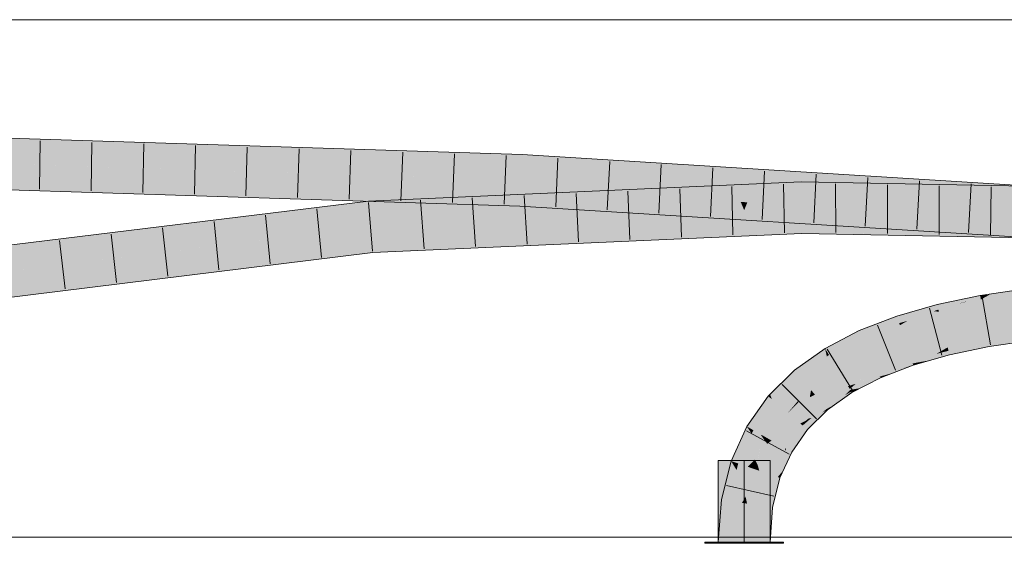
# Model space of a CAD drawing. Extents: x -620 to 300, y 62 to 1112.
# Tile 139 of 236: x 159.79 to 164.55, y 774.7 to 777.23. Entities that reach past the tile are written whole.
import ezdxf
from ezdxf.lldxf.tags import DXFTag

# ---------------------------------------------------------------- set-up
doc = ezdxf.new("R2010")
doc.units = 0
doc.layers.get('0').update_dxf_attribs({"lineweight": 13})
doc.layers.add('E_Detail_Linie_Text_Bem', color=7, linetype='Continuous', lineweight=13)
for name, color, linetype, lineweight, true_color in [('E_Leerrohr 25-A06GA2AZ8I', 7, 'Continuous', 9, 0xff8000), ('E_Leerrohr 25-Shading', 7, 'Continuous', 9, 0xff8000), ('E_Leerrohr 32-A06GA2B18I', 7, 'Continuous', 9, 0x00b300), ('E_Leerrohr 32-Shading', 7, 'Continuous', 9, 0x00b300)]:
    doc.layers.add(name, color=color, linetype=linetype, lineweight=lineweight, true_color=true_color)
tags = doc.linetypes.add('STRICHPUNKT2-A06GA2B08I', pattern=[12.7, 6.35, -3.175, 0, -3.175]).pattern_tags.tags
tags[10:11] = [DXFTag(74, 4), DXFTag(75, 0), DXFTag(340, '0'), DXFTag(46, 0.0), DXFTag(50, 0.0), DXFTag(44, 0.0), DXFTag(45, 0.0)]
tags[8:9] = [DXFTag(74, 4), DXFTag(75, 0), DXFTag(340, '0'), DXFTag(46, 0.0), DXFTag(50, 0.0), DXFTag(44, 0.0), DXFTag(45, 0.0)]
tags[6:7] = [DXFTag(74, 4), DXFTag(75, 0), DXFTag(340, '0'), DXFTag(46, 0.0), DXFTag(50, 0.0), DXFTag(44, 0.0), DXFTag(45, 0.0)]
tags[4:5] = [DXFTag(74, 4), DXFTag(75, 0), DXFTag(340, '0'), DXFTag(46, 0.0), DXFTag(50, 0.0), DXFTag(44, 0.0), DXFTag(45, 0.0)]

# ---------------------------------------------------------------- blocks, each defined once
blk = doc.blocks.new('Shading-A06GA1NC8I', base_point=(250.7456, 748.2247))
at = {"layer": 'E_Leerrohr 25-Shading', "color": 34, "true_color": 0xb05800}
for points in [[(164.6519, 775.9235), (164.6511, 775.9302), (164.4321, 775.8978), (164.432, 775.8982)], [(164.6519, 775.9235), (164.4321, 775.8978), (164.4771, 775.9025)], [(164.4772, 775.9025), (164.4321, 775.8978), (164.4322, 775.897)], [(164.4354, 775.879), (164.4772, 775.9025), (164.4322, 775.897)], [(164.4354, 775.879), (164.6256, 775.8986), (164.4772, 775.9025), (164.6523, 775.9205)], [(164.6523, 775.9205), (164.6519, 775.9235), (164.4771, 775.9025)], [(164.2242, 775.8551), (164.1428, 775.8318), (164.2258, 775.8484)], [(164.4354, 775.879), (164.4322, 775.897), (164.2242, 775.8551), (164.3966, 775.8909)], [(164.4354, 775.879), (164.2242, 775.8551), (164.2258, 775.8484)], [(164.3551, 775.8672), (164.2258, 775.8484), (164.2302, 775.8306)], [(164.2329, 775.8195), (164.3257, 775.8586), (164.2302, 775.8306)], [(164.2329, 775.8195), (164.4354, 775.879), (164.3257, 775.8586), (164.3698, 775.8694)], [(164.4354, 775.879), (164.2329, 775.8195), (164.4383, 775.8622)], [(164.3698, 775.8694), (164.3551, 775.8672), (164.3257, 775.8586)], [(164.4322, 775.897), (164.432, 775.8982), (164.3966, 775.8909)], [(164.6123, 775.8876), (164.6256, 775.8986), (164.4383, 775.8622), (164.4354, 775.879)], [(164.2089, 775.8228), (164.1428, 775.8318), (164.0407, 775.7646), (164.0291, 775.7993)], [(164.2089, 775.8228), (164.0407, 775.7646), (164.0807, 775.776)], [(164.2329, 775.8195), (164.2089, 775.8228), (164.0807, 775.776)], [(164.2258, 775.8484), (164.1428, 775.8318), (164.2302, 775.8306), (164.2089, 775.8228)], [(164.2089, 775.8228), (164.2329, 775.8195), (164.2302, 775.8306)], [(164.0097, 775.7918), (163.8479, 775.7291), (163.8555, 775.7122)], [(164.0291, 775.7993), (164.0097, 775.7918), (163.863, 775.6957), (163.8555, 775.7122)], [(164.0291, 775.7993), (163.863, 775.6957), (164.0407, 775.7646)], [(163.8479, 775.7291), (163.6824, 775.6425), (163.8555, 775.7122), (163.7009, 775.6121)], [(163.7009, 775.6121), (163.7015, 775.6112), (163.8555, 775.7122), (163.863, 775.6957)], [(164.677, 775.7158), (164.6767, 775.7184), (164.4689, 775.688)], [(164.4694, 775.6851), (164.6777, 775.7097), (164.4689, 775.688), (164.677, 775.7158)], [(164.4694, 775.6851), (164.4689, 775.688), (164.275, 775.6478)], [(164.2758, 775.6445), (164.4707, 775.678), (164.275, 775.6478), (164.4694, 775.6851)], [(164.2778, 775.6365), (164.4725, 775.6678), (164.2758, 775.6445), (164.4707, 775.678)], [(164.4725, 775.6678), (164.2778, 775.6365), (164.4134, 775.6567)], [(164.2791, 775.6313), (164.2837, 775.6123), (164.4725, 775.6678), (164.4753, 775.652)], [(164.4707, 775.678), (164.6791, 775.6987), (164.4694, 775.6851), (164.6777, 775.7097)], [(164.6794, 775.6962), (164.6791, 775.6987), (164.4725, 775.6678), (164.4707, 775.678)], [(164.4725, 775.6678), (164.4753, 775.652), (164.6794, 775.6962), (164.6811, 775.682)], [(163.6824, 775.6425), (163.5346, 775.5374), (163.691, 775.6038), (163.5581, 775.5093)], [(163.6824, 775.6425), (163.691, 775.6038), (163.7009, 775.6121)], [(164.2635, 775.6412), (164.275, 775.6478), (164.0967, 775.5969)], [(164.098, 775.5931), (164.2395, 775.6273), (164.0967, 775.5969), (164.2635, 775.6412)], [(164.1004, 775.5858), (164.2211, 775.6165), (164.098, 775.5931), (164.2395, 775.6273)], [(164.1575, 775.5796), (164.2211, 775.6165), (164.1057, 775.5701), (164.1004, 775.5858)], [(164.1902, 775.5856), (164.2211, 775.6165), (164.1575, 775.5796)], [(164.1902, 775.5856), (164.2837, 775.6123), (164.2211, 775.6165), (164.2791, 775.6313)], [(164.2211, 775.6165), (164.2791, 775.6313), (164.2395, 775.6273), (164.2778, 775.6365)], [(164.2395, 775.6273), (164.2778, 775.6365), (164.2635, 775.6412), (164.2758, 775.6445)], [(164.2758, 775.6445), (164.275, 775.6478), (164.2635, 775.6412)], [(164.2778, 775.6365), (164.2791, 775.6313), (164.4134, 775.6567)], [(163.691, 775.6038), (163.7015, 775.6112), (163.7009, 775.6121)], [(164.098, 775.5931), (164.0967, 775.5969), (163.9357, 775.5346)], [(163.9376, 775.5303), (164.1004, 775.5858), (163.9357, 775.5346), (164.098, 775.5931)], [(164.1057, 775.5701), (164.1004, 775.5858), (163.9417, 775.5214), (163.9376, 775.5303)], [(163.9478, 775.5078), (164.108, 775.563), (163.9417, 775.5214), (164.1057, 775.5701)], [(164.108, 775.563), (164.1462, 775.573), (164.1057, 775.5701), (164.1575, 775.5796)], [(164.108, 775.563), (164.1083, 775.5622), (164.1462, 775.573)], [(164.1462, 775.573), (164.1902, 775.5856), (164.1575, 775.5796)], [(163.4252, 775.397), (163.4352, 775.3884), (163.493, 775.4965), (163.5346, 775.5374)], [(163.5346, 775.5374), (163.4352, 775.3884), (163.5581, 775.5093)], [(163.8316, 775.472), (163.9478, 775.5078), (163.9417, 775.5214)], [(163.8635, 775.4969), (163.863, 775.4966), (163.9376, 775.5303), (163.876, 775.5004)], [(163.9376, 775.5303), (163.9357, 775.5346), (163.8635, 775.4969)], [(163.9376, 775.5303), (163.876, 775.5004), (163.9417, 775.5214), (163.9296, 775.516)], [(164.0812, 775.5517), (164.0628, 775.5475), (163.9481, 775.5072), (163.9478, 775.5078)], [(164.0812, 775.5517), (163.9481, 775.5072), (164.0053, 775.5223)], [(163.9481, 775.5072), (163.9508, 775.5012), (164.0053, 775.5223)], [(164.108, 775.563), (164.0628, 775.5475), (164.1083, 775.5622), (164.0812, 775.5517)], [(163.4252, 775.397), (163.4673, 775.463), (163.4166, 775.4213), (163.4744, 775.4781)], [(163.4252, 775.397), (163.493, 775.4965), (163.4716, 775.4696)], [(163.4673, 775.463), (163.4816, 775.4853), (163.4744, 775.4781)], [(163.493, 775.4965), (163.4816, 775.4853), (163.4716, 775.4696)], [(163.876, 775.5004), (163.7935, 775.4603), (163.9296, 775.516), (163.8316, 775.472)], [(163.863, 775.4966), (163.7935, 775.4603), (163.876, 775.5004)], [(163.8316, 775.472), (163.7935, 775.4603), (163.7961, 775.4561)], [(163.8015, 775.4472), (163.8316, 775.472), (163.7961, 775.4561)], [(163.8015, 775.4472), (163.9339, 775.5014), (163.8316, 775.472), (163.9478, 775.5078)], [(163.8046, 775.4423), (163.9339, 775.5014), (163.8015, 775.4472)], [(163.855, 775.4512), (163.9445, 775.5057), (163.8046, 775.4423), (163.9341, 775.5015)], [(163.9508, 775.5012), (163.9481, 775.5072), (163.855, 775.4512), (163.9445, 775.5057)], [(163.9445, 775.5057), (163.9478, 775.5078), (163.9341, 775.5015)], [(163.9481, 775.5072), (163.9478, 775.5078), (163.9445, 775.5057)], [(163.7961, 775.4561), (163.7935, 775.4603), (163.6714, 775.3737)], [(163.6748, 775.3696), (163.8015, 775.4472), (163.6714, 775.3737), (163.7961, 775.4561)], [(163.8046, 775.4423), (163.8015, 775.4472), (163.6782, 775.3655), (163.6748, 775.3696)], [(163.7779, 775.4162), (163.8046, 775.4423), (163.6815, 775.3616), (163.6782, 775.3655)], [(163.8126, 775.4291), (163.8095, 775.4341), (163.7341, 775.3734), (163.7779, 775.4162)], [(163.8095, 775.4341), (163.8046, 775.4423), (163.7779, 775.4162)], [(163.855, 775.4512), (163.8046, 775.4423), (163.8095, 775.4341)], [(163.8095, 775.4341), (163.8126, 775.4291), (163.855, 775.4512)], [(163.4073, 775.4121), (163.3041, 775.2657), (163.4096, 775.4102), (163.3339, 775.2487)], [(163.4096, 775.4102), (163.3339, 775.2487), (163.3932, 775.3289), (163.3359, 775.2476)], [(163.4096, 775.4102), (163.3932, 775.3289), (163.4252, 775.397)], [(163.3932, 775.3289), (163.4352, 775.3884), (163.4252, 775.397)], [(163.4166, 775.4213), (163.4073, 775.4121), (163.4096, 775.4102)], [(163.4252, 775.397), (163.4166, 775.4213), (163.4096, 775.4102)], [(163.7341, 775.3734), (163.7779, 775.4162), (163.6908, 775.3504), (163.6815, 775.3616)], [(163.5819, 775.2638), (163.6678, 775.3321), (163.5741, 775.2704), (163.6167, 775.3066)], [(163.6949, 775.3456), (163.6678, 775.3321), (163.5978, 775.2502), (163.5819, 775.2638)], [(163.6748, 775.3696), (163.6714, 775.3737), (163.6033, 775.3044), (163.5892, 775.2929)], [(163.6167, 775.3066), (163.6815, 775.3616), (163.6032, 775.3043), (163.6782, 775.3655)], [(163.6782, 775.3655), (163.6748, 775.3696), (163.6033, 775.3044)], [(163.6908, 775.3504), (163.6815, 775.3616), (163.6678, 775.3321), (163.6167, 775.3066)], [(163.6678, 775.3321), (163.6949, 775.3456), (163.6908, 775.3504)], [(163.6908, 775.3504), (163.6949, 775.3456), (163.7341, 775.3734)], [(163.5741, 775.2704), (163.6167, 775.3066), (163.5699, 775.2739), (163.5925, 775.2946)], [(163.5925, 775.2946), (163.5892, 775.2929), (163.5699, 775.2739)], [(163.6032, 775.3043), (163.5892, 775.2929), (163.5925, 775.2946)], [(163.6167, 775.3066), (163.6032, 775.3043), (163.5925, 775.2946)], [(163.3041, 775.2657), (163.2283, 775.0986), (163.3282, 775.2307), (163.2629, 775.0867)], [(163.3041, 775.2657), (163.3282, 775.2307), (163.3339, 775.2487)], [(163.3282, 775.2307), (163.3359, 775.2476), (163.3339, 775.2487)], [(163.5741, 775.2704), (163.5699, 775.2739), (163.4894, 775.1599)], [(163.5819, 775.2638), (163.5741, 775.2704), (163.4941, 775.1572), (163.4894, 775.1599)], [(163.4941, 775.1572), (163.5212, 775.1417), (163.5819, 775.2638), (163.5978, 775.2502)], [(163.4883, 775.1457), (163.4894, 775.1599), (163.43, 775.0292)], [(163.4816, 775.0546), (163.4883, 775.1457), (163.4537, 775.021), (163.43, 775.0292)], [(163.5212, 775.1417), (163.4941, 775.1572), (163.4816, 775.0546), (163.4883, 775.1457)], [(163.4941, 775.1572), (163.4894, 775.1599), (163.4883, 775.1457)], [(163.2283, 775.0986), (163.1821, 774.912), (163.255, 775.0549), (163.1928, 774.9104)], [(163.2283, 775.0986), (163.255, 775.0549), (163.2629, 775.0867)], [(163.1928, 774.9104), (163.2183, 774.9064), (163.255, 775.0549)], [(163.4537, 775.021), (163.4646, 775.0173), (163.4816, 775.0546)], [(163.3932, 774.8804), (163.3929, 774.8791), (163.4646, 775.0173), (163.4291, 774.8735)], [(163.43, 775.0292), (163.3932, 774.8804), (163.4537, 775.021)], [(163.3932, 774.8804), (163.4646, 775.0173), (163.4537, 775.021)], [(163.1821, 774.912), (163.1666, 774.707), (163.1928, 774.9104)], [(163.1666, 774.707), (163.2032, 774.707), (163.1928, 774.9104), (163.2183, 774.9064)], [(163.38, 774.707), (163.4166, 774.707), (163.3929, 774.8791), (163.4291, 774.8735)]]:
    blk.add_solid(points, dxfattribs=at)
at = {"layer": 'E_Leerrohr 25-Shading', "color": 30, "true_color": 0xf57b00}
for points in [[(164.4383, 775.8622), (164.2329, 775.8195), (164.4492, 775.8005), (164.2519, 775.7422)], [(164.6162, 775.8444), (164.6123, 775.8876), (164.4492, 775.8005), (164.4383, 775.8622)], [(164.2329, 775.8195), (164.0807, 775.776), (164.0687, 775.6807), (164.044, 775.7546)], [(164.2519, 775.7422), (164.2329, 775.8195), (164.0687, 775.6807)], [(164.6185, 775.8182), (164.6162, 775.8444), (164.4523, 775.7825), (164.4492, 775.8005)], [(164.4536, 775.7751), (164.6202, 775.7994), (164.4523, 775.7825), (164.6185, 775.8182)], [(164.0407, 775.7646), (163.863, 775.6957), (164.044, 775.7546), (163.8833, 775.6508)], [(164.0807, 775.776), (164.0407, 775.7646), (164.044, 775.7546)], [(164.4492, 775.8005), (164.2519, 775.7422), (164.4523, 775.7825), (164.254, 775.7337)], [(164.254, 775.7337), (164.4536, 775.7751), (164.4523, 775.7825)], [(164.4536, 775.7751), (164.254, 775.7337), (164.4635, 775.7188), (164.2635, 775.6949)], [(164.6639, 775.7367), (164.6202, 775.7994), (164.4635, 775.7188), (164.4536, 775.7751)], [(164.044, 775.7546), (163.9653, 775.7038), (164.0687, 775.6807), (163.9772, 775.6453)], [(164.254, 775.7337), (164.2519, 775.7422), (164.0687, 775.6807)], [(164.254, 775.7337), (164.0687, 775.6807), (164.2635, 775.6949), (164.0739, 775.6651)], [(164.2635, 775.6949), (164.275, 775.6478), (164.4635, 775.7188), (164.4689, 775.688)], [(164.6767, 775.7184), (164.6639, 775.7367), (164.4689, 775.688), (164.4635, 775.7188)], [(163.863, 775.6957), (163.7015, 775.6112), (163.8833, 775.6508), (163.7407, 775.547)], [(163.9726, 775.6678), (163.9653, 775.7038), (163.8945, 775.6258), (163.8833, 775.6508)], [(163.9772, 775.6453), (163.9726, 775.6678), (163.8993, 775.6152), (163.8945, 775.6258)], [(164.0687, 775.6807), (163.9772, 775.6453), (164.0739, 775.6651)], [(163.9772, 775.6453), (164.0967, 775.5969), (164.0739, 775.6651)], [(164.0739, 775.6651), (164.0967, 775.5969), (164.2635, 775.6949), (164.275, 775.6478)], [(163.8833, 775.6508), (163.7407, 775.547), (163.8945, 775.6258), (163.7475, 775.5358)], [(163.7475, 775.5358), (163.8993, 775.6152), (163.8945, 775.6258)], [(163.8993, 775.6152), (163.7475, 775.5358), (163.8635, 775.4969), (163.7851, 775.4741)], [(163.8993, 775.6152), (163.8635, 775.4969), (163.9357, 775.5346)], [(163.9772, 775.6453), (163.8993, 775.6152), (164.0967, 775.5969), (163.9357, 775.5346)], [(163.691, 775.6038), (163.5581, 775.5093), (163.5858, 775.4761)], [(163.7015, 775.6112), (163.691, 775.6038), (163.6147, 775.4415), (163.5858, 775.4761)], [(163.7407, 775.547), (163.7015, 775.6112), (163.6147, 775.4415)], [(163.7475, 775.5358), (163.7407, 775.547), (163.6147, 775.4415)], [(163.7475, 775.5358), (163.6147, 775.4415), (163.7851, 775.4741), (163.6338, 775.4187)], [(163.5581, 775.5093), (163.4352, 775.3884), (163.5858, 775.4761), (163.4912, 775.3408)], [(163.5858, 775.4761), (163.5409, 775.412), (163.6147, 775.4415), (163.5544, 775.3822)], [(163.6338, 775.4187), (163.6714, 775.3737), (163.7851, 775.4741), (163.7935, 775.4603)], [(163.7851, 775.4741), (163.7935, 775.4603), (163.8635, 775.4969)], [(163.6088, 775.4072), (163.6147, 775.4415), (163.5544, 775.3822)], [(163.6338, 775.4187), (163.6147, 775.4415), (163.6088, 775.4072)], [(163.4352, 775.3884), (163.3932, 775.3289), (163.4126, 775.2037), (163.3747, 775.2254)], [(163.4912, 775.3408), (163.4352, 775.3884), (163.4126, 775.2037)], [(163.5515, 775.3887), (163.5409, 775.412), (163.5026, 775.3312), (163.4912, 775.3408)], [(163.5892, 775.2929), (163.6088, 775.4072), (163.5026, 775.3312), (163.5544, 775.3822)], [(163.5544, 775.3822), (163.5515, 775.3887), (163.5026, 775.3312)], [(163.6714, 775.3737), (163.6338, 775.4187), (163.5892, 775.2929), (163.6088, 775.4072)], [(163.5026, 775.3312), (163.4912, 775.3408), (163.4126, 775.2037)], [(163.5026, 775.3312), (163.4126, 775.2037), (163.5626, 775.2802), (163.4237, 775.1974)], [(163.5892, 775.2929), (163.5026, 775.3312), (163.5626, 775.2802)], [(163.3932, 775.3289), (163.3359, 775.2476), (163.3747, 775.2254)], [(163.5626, 775.2802), (163.5699, 775.2739), (163.5892, 775.2929)], [(163.3438, 775.1057), (163.3359, 775.2476), (163.3083, 775.071), (163.3282, 775.2307)], [(163.3745, 775.2255), (163.3359, 775.2476), (163.3438, 775.1057)], [(163.4237, 775.1974), (163.4894, 775.1599), (163.5626, 775.2802), (163.5699, 775.2739)], [(163.3282, 775.2307), (163.2629, 775.0867), (163.3083, 775.071)], [(163.3566, 775.0803), (163.3747, 775.2254), (163.3438, 775.1057), (163.3745, 775.2255)], [(163.358, 775.0911), (163.3566, 775.0803), (163.3939, 775.1945), (163.4028, 775.1821)], [(163.43, 775.0292), (163.414, 775.1902), (163.3566, 775.0803), (163.4028, 775.1821)], [(163.3742, 775.2216), (163.358, 775.0911), (163.3939, 775.1945)], [(163.4028, 775.1821), (163.4126, 775.2037), (163.3742, 775.2216), (163.3747, 775.2254)], [(163.414, 775.1902), (163.4126, 775.2037), (163.4028, 775.1821)], [(163.4237, 775.1974), (163.4126, 775.2037), (163.414, 775.1902)], [(163.4894, 775.1599), (163.4237, 775.1974), (163.43, 775.0292), (163.414, 775.1902)], [(163.3438, 775.1057), (163.3083, 775.071), (163.3328, 775.0626)], [(163.3465, 775.0579), (163.3438, 775.1057), (163.3328, 775.0626)], [(163.3566, 775.0803), (163.3438, 775.1057), (163.3465, 775.0579)], [(163.255, 775.0549), (163.2183, 774.9064), (163.2815, 774.8965)], [(163.2981, 774.9269), (163.2629, 775.0867), (163.2815, 774.8965), (163.255, 775.0549)], [(163.3083, 775.071), (163.2629, 775.0867), (163.2981, 774.9269)], [(163.3328, 775.0626), (163.3083, 775.071), (163.3056, 774.8928), (163.2981, 774.9269)], [(163.3056, 774.8928), (163.3465, 775.0579), (163.3056, 774.8928), (163.3328, 775.0626)], [(163.3465, 775.0579), (163.3056, 774.8928), (163.3932, 774.8804), (163.3929, 774.8791)], [(163.3566, 775.0803), (163.3465, 775.0579), (163.3645, 775.0517)], [(163.3465, 775.0579), (163.3932, 774.8804), (163.3645, 775.0517)], [(163.43, 775.0292), (163.3566, 775.0803), (163.3645, 775.0517)], [(163.3932, 774.8804), (163.43, 775.0292), (163.3645, 775.0517)], [(163.2183, 774.9064), (163.2032, 774.707), (163.2815, 774.8965), (163.2916, 774.707)], [(163.2981, 774.9269), (163.2815, 774.8965), (163.2957, 774.8943)], [(163.3056, 774.8928), (163.2981, 774.9269), (163.2957, 774.8943)], [(163.2815, 774.8965), (163.2916, 774.707), (163.2957, 774.8943)], [(163.2916, 774.707), (163.3056, 774.8928), (163.2957, 774.8943)], [(163.2916, 774.707), (163.38, 774.707), (163.3056, 774.8928), (163.3929, 774.8791)]]:
    blk.add_solid(points, dxfattribs=at)
at = {"layer": 'E_Leerrohr 25-Shading', "color": 32, "true_color": 0xd96d00}
for points in [[(163.2916, 775.101), (163.1666, 775.101), (163.2916, 774.707), (163.1666, 774.707)], [(163.4166, 775.101), (163.2916, 775.101), (163.4166, 774.707), (163.2916, 774.707)], [(163.2043, 774.707), (163.1016, 774.707), (163.2053, 774.701), (163.1016, 774.701)], [(163.2916, 774.701), (163.2916, 774.707), (163.2053, 774.701), (163.2043, 774.707)], [(163.3241, 774.707), (163.2916, 774.707), (163.3241, 774.701), (163.2916, 774.701)], [(163.4816, 774.701), (163.4816, 774.707), (163.3241, 774.701), (163.3241, 774.707)]]:
    blk.add_solid(points, dxfattribs=at)
at = {"layer": 'E_Leerrohr 32-Shading', "color": 96, "true_color": 0x007b00}
for points in [[(159.1588, 776.6771), (159.1587, 776.6404), (162.2185, 776.5802), (162.2168, 776.5436)], [(163.19, 776.483), (162.2185, 776.5802), (162.2168, 776.5436)], [(163.19, 776.483), (163.1433, 776.5053), (162.2185, 776.5802), (162.3634, 776.5712)], [(163.1433, 776.5053), (163.1016, 776.5252), (162.3634, 776.5712)], [(163.212, 776.4995), (163.1666, 776.5212), (163.1433, 776.5053), (163.1016, 776.5252)], [(163.3631, 776.4868), (163.4166, 776.5056), (163.212, 776.4995), (163.1666, 776.5212)], [(163.19, 776.483), (163.255, 776.479), (163.1433, 776.5053), (163.212, 776.4995)], [(163.3282, 776.4744), (163.3631, 776.4868), (163.255, 776.479), (163.212, 776.4995)], [(163.3631, 776.4868), (163.3282, 776.4744), (163.4249, 776.4815), (163.3932, 776.4704)], [(163.4166, 776.5056), (163.3631, 776.4868), (163.4816, 776.5015), (163.4249, 776.4815)], [(163.4816, 776.5015), (163.3932, 776.4704), (163.9246, 776.4739), (164.1359, 776.4241)], [(164.1359, 776.4241), (165.1194, 776.3629), (163.9246, 776.4739), (165.1217, 776.3994)], [(159.1582, 776.4637), (159.1581, 776.4272), (160.7778, 776.394)], [(161.4729, 776.3798), (159.1581, 776.4272), (160.3158, 776.3904), (159.1581, 776.4271)], [(162.2084, 776.3647), (162.2085, 776.3671), (160.7778, 776.394), (159.1582, 776.4637)], [(163.19, 776.3947), (163.1016, 776.4274), (161.4779, 776.332), (161.4759, 776.3547)], [(163.255, 776.3976), (163.1666, 776.4303), (163.19, 776.3947), (163.1016, 776.4274)], [(163.4166, 776.4415), (163.1666, 776.4303), (163.3282, 776.4009), (163.255, 776.3976)], [(163.3282, 776.4009), (163.3932, 776.4038), (163.4166, 776.4415), (163.4816, 776.4443)], [(163.3932, 776.4038), (163.567, 776.4116), (163.4816, 776.4443), (163.5665, 776.4482)], [(163.9099, 776.4415), (163.5665, 776.4482), (164.1253, 776.4007), (163.567, 776.4116)], [(164.6899, 776.4263), (163.9099, 776.4415), (164.6882, 776.3897), (164.1253, 776.4007)], [(162.2081, 776.3589), (160.3158, 776.3904), (161.4619, 776.3541)], [(162.2081, 776.3589), (162.2084, 776.3647), (160.3158, 776.3904), (161.4729, 776.3798)], [(163.19, 776.3947), (161.4779, 776.332), (162.3602, 776.3576)], [(161.4759, 776.3547), (160.6343, 776.2513), (161.4779, 776.332)], [(160.6343, 776.2513), (161.479, 776.3182), (161.4779, 776.332)], [(162.2068, 776.3305), (162.2081, 776.3589), (161.4619, 776.3541)], [(161.4779, 776.332), (161.479, 776.3182), (162.3602, 776.3576)], [(162.2068, 776.3305), (163.1016, 776.2748), (162.2081, 776.3589), (162.2709, 776.3584)], [(162.2709, 776.3584), (162.2084, 776.3647), (162.2081, 776.3589)], [(162.3601, 776.3576), (162.2085, 776.3671), (162.2084, 776.3647)], [(162.2084, 776.3647), (162.2709, 776.3584), (162.3601, 776.3576), (162.3602, 776.3576)], [(162.2709, 776.3584), (163.1016, 776.2748), (162.3602, 776.3576), (163.19, 776.3059)], [(160.6343, 776.2513), (159.1392, 776.0677), (161.479, 776.3182), (159.1441, 776.0315)], [(163.1666, 776.2707), (163.255, 776.3019), (163.1016, 776.2748), (163.19, 776.3059)], [(163.3282, 776.2973), (163.255, 776.3019), (163.4166, 776.2551), (163.1666, 776.2707)], [(163.4166, 776.2551), (163.4816, 776.2511), (163.3282, 776.2973), (163.3932, 776.2933)], [(164.0135, 776.2479), (163.3932, 776.2933), (163.8142, 776.2303), (163.4816, 776.2511)], [(164.0579, 776.2518), (163.3932, 776.2933), (164.0135, 776.2479)], [(163.5695, 776.2348), (163.3932, 776.2269), (163.5696, 776.225), (163.4247, 776.2153)], [(163.5696, 776.225), (164.013, 776.2202), (163.5695, 776.2348)], [(164.013, 776.2202), (164.6797, 776.2131), (163.5695, 776.2348)], [(165.1075, 776.168), (164.0135, 776.2479), (164.1119, 776.2118), (163.8142, 776.2303)], [(165.1086, 776.1864), (164.0579, 776.2518), (165.1075, 776.168), (164.0135, 776.2479)], [(163.1436, 776.1965), (163.19, 776.2178), (161.4973, 776.1057), (161.4942, 776.1421)], [(163.1436, 776.1965), (161.4973, 776.1057), (162.3572, 776.144)], [(163.1016, 776.1772), (163.1436, 776.1965), (162.3572, 776.144)], [(163.1016, 776.1772), (163.1666, 776.1802), (163.1436, 776.1965), (163.2122, 776.2011)], [(163.2122, 776.2011), (163.255, 776.2208), (163.1436, 776.1965), (163.19, 776.2178)], [(163.4166, 776.1913), (163.363, 776.2112), (163.1666, 776.1802), (163.2122, 776.2011)], [(163.363, 776.2112), (163.3282, 776.224), (163.2122, 776.2011), (163.255, 776.2208)], [(163.3282, 776.224), (163.3629, 776.2112), (163.3932, 776.2269), (163.4247, 776.2153)], [(163.3629, 776.2112), (163.4166, 776.1913), (163.4247, 776.2153), (163.4816, 776.1942)], [(163.4247, 776.2153), (163.4688, 776.199), (163.5696, 776.225), (163.5699, 776.2021)], [(163.4688, 776.199), (163.4816, 776.1942), (163.5699, 776.2021), (163.57, 776.1982)], [(163.5699, 776.2021), (163.835, 776.1985), (163.5696, 776.225), (163.9628, 776.2148)], [(163.5696, 776.225), (163.9628, 776.2148), (164.0055, 776.2203)], [(164.6784, 776.1869), (163.5699, 776.2021), (164.6779, 776.1766), (163.57, 776.1982)], [(163.9628, 776.2148), (163.835, 776.1985), (164.679, 776.1964), (164.6785, 776.1869)], [(163.9628, 776.2148), (164.6797, 776.2131), (164.0055, 776.2203)], [(164.6797, 776.2131), (163.9628, 776.2148), (164.679, 776.1964)], [(164.1119, 776.2118), (165.1064, 776.1498), (165.1075, 776.168)], [(159.1673, 775.8563), (159.1721, 775.8199), (161.4942, 776.1421), (161.4973, 776.1057)]]:
    blk.add_solid(points, dxfattribs=at)
at = {"layer": 'E_Leerrohr 32-Shading', "color": 94, "true_color": 0x00ac00}
for points in [[(159.1587, 776.6404), (159.1584, 776.5521), (162.2168, 776.5436), (162.2126, 776.4554)], [(159.818, 776.5312), (159.1584, 776.5521), (162.2085, 776.3671), (159.1582, 776.4637)], [(162.2126, 776.4554), (159.818, 776.5312), (162.2085, 776.3671)], [(163.19, 776.483), (162.2168, 776.5436), (163.2266, 776.3922), (162.2126, 776.4554)], [(163.2916, 776.3881), (163.255, 776.479), (163.2266, 776.3922), (163.19, 776.483)], [(163.3282, 776.4744), (163.255, 776.479), (163.2916, 776.3881)], [(163.2916, 776.3881), (163.3566, 776.3841), (163.3282, 776.4744), (163.3932, 776.4704)], [(163.2088, 776.3502), (163.2266, 776.3922), (162.2085, 776.3671), (162.2126, 776.4554)], [(163.3932, 776.4704), (163.3566, 776.3841), (164.1359, 776.4241), (164.1911, 776.3321)], [(164.1359, 776.4241), (164.1911, 776.3321), (164.6887, 776.3897), (164.6839, 776.3014)], [(163.19, 776.3947), (161.479, 776.3182), (163.2266, 776.3079), (161.4866, 776.2302)], [(163.2916, 776.3108), (163.255, 776.3976), (163.2266, 776.3079), (163.19, 776.3947)], [(163.2753, 776.3496), (163.2916, 776.3881), (163.2088, 776.3502), (163.2266, 776.3922)], [(163.3073, 776.3493), (163.3282, 776.4009), (163.2753, 776.3496), (163.255, 776.3976)], [(163.2916, 776.3881), (163.255, 776.3019), (163.3282, 776.2973)], [(163.3282, 776.2973), (163.3932, 776.2933), (163.2916, 776.3881), (163.3566, 776.3841)], [(163.3282, 776.4009), (163.3073, 776.3493), (163.3932, 776.4038), (163.3709, 776.3488)], [(163.3932, 776.2933), (165.1086, 776.1864), (163.3566, 776.3841), (165.114, 776.2746)], [(163.3932, 776.4038), (163.3709, 776.3488), (163.567, 776.4116), (163.5679, 776.347)], [(164.1253, 776.4007), (163.567, 776.4116), (164.1747, 776.3222), (163.5679, 776.347)], [(164.1747, 776.3222), (164.6882, 776.3897), (164.1253, 776.4007)], [(164.1747, 776.3222), (164.6837, 776.3014), (164.6882, 776.3897), (165.2316, 776.351)], [(163.2088, 776.3502), (162.2085, 776.3671), (162.3601, 776.3576)], [(163.19, 776.3059), (163.2088, 776.3502), (162.3601, 776.3576)], [(163.19, 776.3059), (163.255, 776.3019), (163.2088, 776.3502), (163.2753, 776.3496)], [(163.2916, 776.3108), (163.3073, 776.3493), (163.2753, 776.3496)], [(163.3073, 776.3493), (163.2916, 776.3108), (163.3709, 776.3488), (163.3566, 776.3137)], [(163.3709, 776.3488), (163.3566, 776.3137), (163.5679, 776.347), (163.5682, 776.3232)], [(163.5679, 776.347), (163.5682, 776.3232), (164.6837, 776.3014)], [(159.1441, 776.0315), (159.1557, 775.9438), (161.479, 776.3182), (161.4866, 776.2302)], [(163.2266, 776.3079), (161.4866, 776.2302), (163.19, 776.2178), (161.4942, 776.1421)], [(163.255, 776.2208), (163.2916, 776.3108), (163.19, 776.2178), (163.2266, 776.3079)], [(163.2916, 776.3108), (163.255, 776.2208), (163.3282, 776.224)], [(163.3282, 776.224), (163.3932, 776.2269), (163.2916, 776.3108), (163.3566, 776.3137)], [(163.3932, 776.2269), (163.5695, 776.2348), (163.3566, 776.3137), (163.5682, 776.3232)], [(164.6837, 776.3014), (163.5682, 776.3232), (164.6797, 776.2131), (163.5695, 776.2348)], [(161.4866, 776.2302), (160.55, 776.1151), (161.4942, 776.1421)], [(160.55, 776.1151), (159.1557, 775.9438), (161.4942, 776.1421), (159.1673, 775.8563)]]:
    blk.add_solid(points, dxfattribs=at)
blk = doc.blocks.new('Referenz-A06GA2B38I')
at = {"layer": 'E_Detail_Linie_Text_Bem', "linetype": 'Continuous', "ltscale": 0.13}
for p, q in [((136.9302, 777.2311), (171.0302, 777.2311)), ((171.0302, 774.7311), (143.0302, 774.7311))]:
    blk.add_line(p, q, dxfattribs=at)
at = {"layer": 'E_Leerrohr 25-A06GA2AZ8I', "linetype": 'Continuous', "ltscale": 0.13}
for p, q in [((164.432, 775.8982), (164.6511, 775.9302)), ((164.0291, 775.7993), (164.2242, 775.8551)), ((164.2242, 775.8551), (164.432, 775.8982)), ((164.4814, 775.6605), (164.4412, 775.892)), ((164.247, 775.6095), (164.1873, 775.8368)), ((163.8479, 775.7291), (164.0291, 775.7993)), ((163.6824, 775.6425), (163.8479, 775.7291)), ((164.0227, 775.5369), (163.9364, 775.7555)), ((164.4753, 775.652), (164.6811, 775.682)), ((163.5346, 775.5374), (163.6824, 775.6425)), ((163.8147, 775.4386), (163.6933, 775.6398)), ((164.2837, 775.6123), (164.4753, 775.652)), ((164.1083, 775.5622), (164.2837, 775.6123)), ((163.4073, 775.4121), (163.5346, 775.5374)), ((163.9508, 775.5012), (164.1083, 775.5622)), ((163.8126, 775.4291), (163.9508, 775.5012)), ((163.6407, 775.3022), (163.475, 775.4689)), ((163.6949, 775.3456), (163.8126, 775.4291)), ((163.3041, 775.2657), (163.4073, 775.4121)), ((163.5978, 775.2502), (163.6949, 775.3456)), ((163.2283, 775.0986), (163.3041, 775.2657)), ((163.5089, 775.1324), (163.3027, 775.245)), ((163.5212, 775.1417), (163.5978, 775.2502)), ((163.4646, 775.0173), (163.5212, 775.1417)), ((163.1666, 775.101), (163.1666, 774.707)), ((163.2398, 775.101), (163.1666, 775.101)), ((163.1821, 774.9121), (163.2283, 775.0986)), ((163.3434, 775.101), (163.2398, 775.101)), ((163.4166, 775.101), (163.3434, 775.101)), ((163.4166, 774.707), (163.4166, 775.101)), ((163.4291, 774.8735), (163.4646, 775.0173)), ((163.4355, 774.9289), (163.2063, 774.9804)), ((163.1666, 774.707), (163.1821, 774.9121)), ((163.4166, 774.707), (163.4291, 774.8735)), ((163.1016, 774.707), (163.1016, 774.701)), ((163.2129, 774.707), (163.1016, 774.707)), ((163.2129, 774.701), (163.1016, 774.701)), ((163.2398, 774.707), (163.1666, 774.707)), ((163.4166, 774.707), (163.1666, 774.707)), ((163.3703, 774.707), (163.2129, 774.707)), ((163.3703, 774.701), (163.2129, 774.701)), ((163.3434, 774.707), (163.2398, 774.707)), ((163.4166, 774.707), (163.3434, 774.707)), ((163.4816, 774.707), (163.3703, 774.707)), ((163.4816, 774.701), (163.3703, 774.701)), ((163.4816, 774.701), (163.4816, 774.707))]:
    blk.add_line(p, q, dxfattribs=at)
at = {"layer": 'E_Leerrohr 25-A06GA2AZ8I', "linetype": 'STRICHPUNKT2-A06GA2B08I', "lineweight": 5, "ltscale": 0.13}
blk.add_line((163.2916, 774.707), (163.2916, 775.101), dxfattribs=at)
at = {"layer": 'E_Leerrohr 32-A06GA2B18I', "linetype": 'Continuous', "ltscale": 0.13}
for p, q in [((159.1588, 776.6771), (162.2185, 776.5802)), ((159.8862, 776.4115), (159.8894, 776.6465)), ((160.1357, 776.4036), (160.1397, 776.6385)), ((160.3852, 776.3957), (160.39, 776.6306)), ((160.6346, 776.3878), (160.6403, 776.6227)), ((160.8841, 776.3799), (160.8906, 776.6148)), ((161.1335, 776.372), (161.1409, 776.6069)), ((161.383, 776.3641), (161.3912, 776.5989)), ((161.6324, 776.3562), (161.6414, 776.591)), ((161.8819, 776.3483), (161.8917, 776.5831)), ((162.1314, 776.3404), (162.142, 776.5751)), ((162.2185, 776.5802), (165.1217, 776.3994)), ((162.3807, 776.3272), (162.3919, 776.5619)), ((162.6301, 776.3116), (162.6416, 776.5464)), ((162.8795, 776.2961), (162.8912, 776.5308)), ((163.1289, 776.2806), (163.1409, 776.5153)), ((163.3782, 776.265), (163.3905, 776.4997)), ((163.6276, 776.2495), (163.6402, 776.4842)), ((159.158, 776.4271), (162.2068, 776.3305)), ((161.4759, 776.3547), (163.5665, 776.4482)), ((163.2373, 776.1908), (163.2313, 776.4257)), ((163.486, 776.2019), (163.482, 776.4369)), ((163.5665, 776.4482), (165.4884, 776.4107)), ((163.735, 776.2024), (163.7328, 776.4374)), ((163.877, 776.234), (163.8899, 776.4686)), ((163.9842, 776.1976), (163.9835, 776.4326)), ((164.1263, 776.2184), (164.1395, 776.4531)), ((164.2333, 776.1927), (164.2343, 776.4277)), ((164.3757, 776.2029), (164.3892, 776.4375)), ((162.2423, 776.1463), (162.2282, 776.3809)), ((162.491, 776.1574), (162.479, 776.3921)), ((162.7398, 776.1685), (162.7298, 776.4033)), ((162.9885, 776.1797), (162.9805, 776.4145)), ((164.4825, 776.1878), (164.485, 776.4228)), ((159.1392, 776.0678), (161.4759, 776.3547)), ((161.4961, 776.113), (161.476, 776.3472)), ((161.7448, 776.1242), (161.7267, 776.3585)), ((161.9936, 776.1352), (161.9775, 776.3697)), ((162.2068, 776.3305), (165.1064, 776.1499)), ((161.001, 776.0522), (160.9785, 776.2861)), ((161.2485, 776.0826), (161.2272, 776.3166)), ((160.7534, 776.0218), (160.7298, 776.2556)), ((160.2583, 775.9609), (160.2324, 776.1945)), ((160.5058, 775.9913), (160.4811, 776.225)), ((161.4973, 776.1056), (163.57, 776.1982)), ((163.57, 776.1982), (165.4789, 776.1609)), ((160.0107, 775.9305), (159.9837, 776.1639)), ((159.1721, 775.8199), (161.4973, 776.1056))]:
    blk.add_line(p, q, dxfattribs=at)

msp = doc.modelspace()

# ---------------------------------------------------------------- block references
at = {"color": 8, "lineweight": 25, "ltscale": 0.25, "true_color": 0x808080}
msp.add_blockref('Referenz-A06GA2B38I', (0, 0), dxfattribs=at)
msp.add_blockref('Shading-A06GA1NC8I', (250.7456, 748.2247))

doc.saveas('drawing.dxf')
